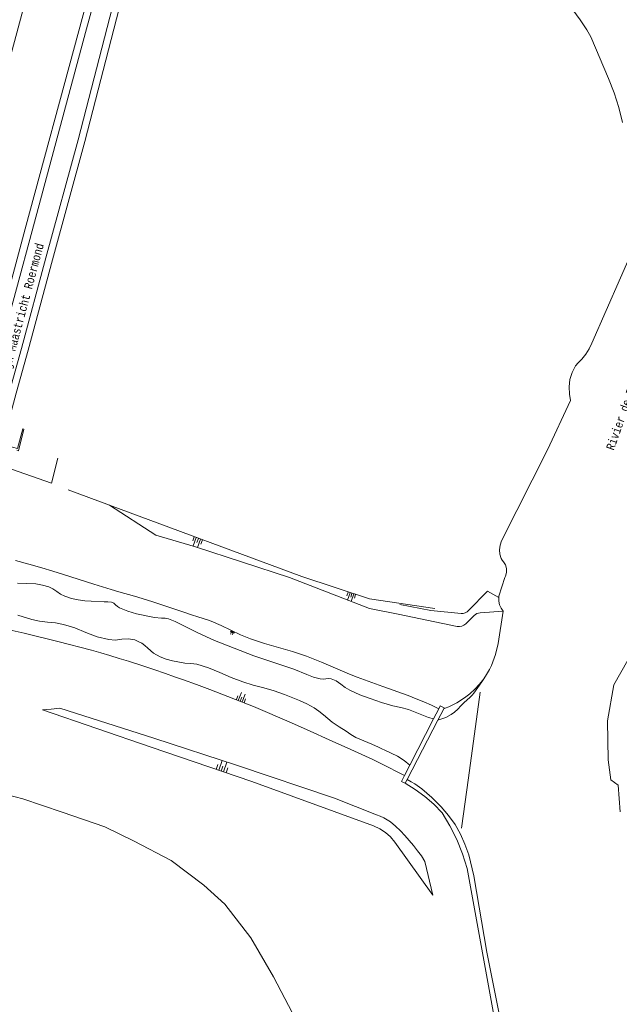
# Model space of a CAD drawing. Header units: metres. Extents: x 196790 to 198335, y 354523 to 356036.
# Tile 7 of 108: x 197176 to 197305, y 355017 to 355228. Entities that reach past the tile are written whole.
import ezdxf

# ---------------------------------------------------------------- set-up
doc = ezdxf.new("R2010")
doc.units = ezdxf.units.M
for name, color, linetype, lineweight in [('insteek water', 252, 'Continuous', 18), ('kademuur', 252, 'Continuous', 18), ('kant water', 252, 'Continuous', 18), ('kunstwerken', 252, 'Continuous', 18), ('overige afscheidingen', 252, 'Continuous', 18), ('overige tekst', 252, 'Continuous', 18), ('raster', 252, 'Continuous', 18), ('spoorrail', 252, 'Continuous', 18), ('taludlijn', 252, 'Continuous', 18), ('taludsymbool', 252, 'Continuous', 18), ('waternaam', 252, 'Continuous', 18)]:
    doc.layers.add(name, color=color, linetype=linetype, lineweight=lineweight)
doc.styles.add('Style-Courier New', font='cour.ttf')

# ---------------------------------------------------------------- blocks, each defined once
blk = doc.blocks.new('TA')
at = {"layer": 'taludsymbool', "linetype": 'Continuous', "lineweight": 0}
for p, q in [((-0.5, 0), (-0.5, -0.5)), ((-0.25, 0), (-0.25, -1)), ((0, 0), (0, -0.5)), ((0.25, 0), (0.25, -1)), ((0.5, 0), (0.5, -0.5))]:
    blk.add_line(p, q, dxfattribs=at)

msp = doc.modelspace()

# ---------------------------------------------------------------- linework, layer by layer
at = {"layer": 'insteek water'}
msp.add_line((197280.292, 355002.945), (197272.452, 355045.931), dxfattribs=at)
at = {"layer": 'insteek water', "flags": 128}
for points in [[(197295.167, 355230.084), (197296.723, 355227.984), (197298.14, 355225.794), (197299.01, 355224.282), (197302.836, 355215.361), (197304.03, 355212.296), (197305.015, 355209.15), (197305.785, 355205.944)], [(197308.445, 355179.607), (197299.256, 355158.651), (197298.644, 355157.424), (197297.908, 355156.259), (197297.059, 355155.174), (197296.111, 355154.184), (197295.906, 355153.965), (197295.728, 355153.723), (197295.004, 355152.342), (197294.535, 355150.828), (197294.35, 355149.254), (197294.451, 355147.698), (197294.674, 355146.321), (197289.695, 355135.768), (197279.886, 355116.219), (197279.548, 355115.311), (197279.414, 355114.328), (197279.501, 355113.339), (197279.794, 355112.416), (197279.992, 355112.054), (197280.246, 355111.729), (197280.697, 355111.07), (197280.942, 355110.269), (197280.931, 355109.432), (197280.682, 355108.673), (197280.616, 355108.529), (197280.562, 355108.379), (197279.285, 355104.327), (197279.25, 355104.04)], [(197175.572, 355112.04), (197178.421, 355111.25), (197181.262, 355110.434), (197183.587, 355109.744), (197185.905, 355109.032), (197192.404, 355106.961), (197196.121, 355105.815), (197197.784, 355105.319), (197201.119, 355104.356), (197202.779, 355103.848), (197205.068, 355103.114), (197211.904, 355100.82), (197213.316, 355100.363), (197214.734, 355099.924), (197215.854, 355099.566), (197216.964, 355099.176), (197217.542, 355098.959), (197219.686, 355098.068), (197221.781, 355097.068), (197223.879, 355096.073), (197226.03, 355095.199), (197228.999, 355094.185), (197232.02, 355093.341), (197235.043, 355092.505), (197238.02, 355091.516), (197240.183, 355090.647), (197241.25, 355090.18), (197247.261, 355087.626), (197248.922, 355086.962), (197254.396, 355085.008), (197259.865, 355083.041), (197261.523, 355082.371), (197263.169, 355081.672), (197264.805, 355080.951), (197266.408, 355080.225)], [(197279.25, 355104.04), (197279.264, 355103.259), (197279.441, 355102.481), (197279.776, 355101.756), (197280.243, 355101.13)], [(197280.243, 355101.13), (197279.127, 355094.188), (197278.576, 355091.814), (197277.674, 355089.469), (197277.248, 355088.606)], [(197259.01, 355065.879), (197257.348, 355066.761), (197255.648, 355067.642), (197253.939, 355068.503), (197252.219, 355069.343), (197247.554, 355071.487), (197242.858, 355073.564), (197238.815, 355075.375), (197234.78, 355077.201), (197226.643, 355080.705), (197217.255, 355084.361), (197214.454, 355085.392), (197211.645, 355086.403), (197209.71, 355087.087), (197207.771, 355087.761), (197205.25, 355088.619), (197202.723, 355089.459), (197199.865, 355090.383), (197197.865, 355091.012), (197195.859, 355091.625), (197193.876, 355092.212), (197191.889, 355092.783), (197184.704, 355094.666), (197177.48, 355096.394), (197174.245, 355097.151)], [(197305.33, 355058.118), (197304.905, 355063.826), (197303.306, 355064.963), (197302.762, 355069.274), (197302.611, 355077.624), (197303.979, 355085.345), (197306.942, 355090.649)], [(197276.403, 355087.188), (197276.027, 355086.642), (197275.126, 355085.487), (197274.13, 355084.408), (197273.047, 355083.414), (197271.89, 355082.516), (197270.263, 355081.485), (197268.533, 355080.637), (197267.802, 355080.345), (197267.472, 355080.226)], [(197267.099, 355057.911), (197265.326, 355059.719), (197263.407, 355061.384), (197261.361, 355062.889), (197259.207, 355064.221)], [(197272.452, 355045.931), (197271.476, 355049.071), (197270.25, 355052.133), (197268.787, 355055.089), (197267.099, 355057.911)]]:
    msp.add_lwpolyline(points, dxfattribs=at)
at = {"layer": 'kademuur', "flags": 128}
for points in [[(197277.248, 355088.606), (197276.831, 355087.894), (197276.403, 355087.188)], [(197276.403, 355087.188), (197275.789, 355086.216), (197275.154, 355085.258), (197273.915, 355083.586), (197273.532, 355083.14), (197273.126, 355082.715), (197271.801, 355081.459), (197271.13, 355080.806), (197270.473, 355080.139), (197269.784, 355079.503), (197269.027, 355078.949), (197267.886, 355078.343), (197267.284, 355078.108), (197266.196, 355077.754)]]:
    msp.add_lwpolyline(points, dxfattribs=at)
at = {"layer": 'kant water', "flags": 128}
for points in [[(197265.281, 355078.041), (197264.207, 355078.329), (197262.042, 355079.168), (197259.886, 355080.027), (197258.224, 355080.449), (197256.556, 355080.841), (197254.09, 355081.574), (197251.652, 355082.395), (197249.442, 355083.212), (197247.288, 355084.163), (197246.279, 355084.76), (197245.359, 355085.486), (197244.4, 355086.169), (197243.311, 355086.619), (197242.729, 355086.707), (197242.144, 355086.649), (197241.561, 355086.577), (197240.976, 355086.622), (197239.506, 355086.987), (197238.098, 355087.545), (197235.31, 355088.713), (197226.721, 355091.586), (197218.262, 355094.823), (197214.713, 355096.509), (197209.844, 355098.941), (197208.434, 355099.495), (197207.679, 355099.635), (197206.911, 355099.663), (197205.381, 355099.776), (197201.576, 355100.579), (197199.708, 355101.128), (197197.907, 355101.87), (197197.457, 355102.141), (197197.068, 355102.493), (197196.67, 355102.838), (197196.198, 355103.072), (197195.423, 355103.172), (197194.642, 355103.167), (197191.851, 355103.289), (197190.455, 355103.37), (197189.069, 355103.558), (197187.585, 355103.887), (197186.147, 355104.38), (197185.267, 355104.819), (197184.45, 355105.368), (197183.63, 355105.913), (197182.741, 355106.338), (197181.37, 355106.747), (197179.96, 355106.987), (197177.984, 355107.082), (197176.007, 355107.138)], [(197176.074, 355100.303), (197179.084, 355099.354), (197180.765, 355098.999), (197182.471, 355098.803), (197184.179, 355098.615), (197185.865, 355098.282), (197188.329, 355097.554), (197190.709, 355096.587), (197193.108, 355095.661), (197195.608, 355095.061), (197196.999, 355094.954), (197198.387, 355095.103), (197199.784, 355095.206), (197201.163, 355094.96), (197201.935, 355094.665), (197202.67, 355094.272), (197203.349, 355093.789), (197203.956, 355093.229), (197205.206, 355092.151), (197206.644, 355091.34), (197207.925, 355090.855), (197209.25, 355090.511), (197211.938, 355090.006), (197213.2, 355089.906), (197214.46, 355089.768), (197217.002, 355089.019), (197219.444, 355087.992), (197221.858, 355086.905), (197224.337, 355085.973), (197226.572, 355085.27), (197228.837, 355084.669), (197231.099, 355084.053), (197233.318, 355083.299), (197236.549, 355082.011), (197238.126, 355081.275), (197239.645, 355080.425), (197240.676, 355079.725), (197241.632, 355078.926), (197243.561, 355077.351), (197245.054, 355076.352), (197246.564, 355075.379), (197247.55, 355074.677), (197248.57, 355074.025), (197250.301, 355073.298), (197252.058, 355072.637), (197253.453, 355071.987), (197254.145, 355071.648), (197254.838, 355071.316), (197256.187, 355070.715), (197257.509, 355070.053), (197258.954, 355069.094), (197260.179, 355068.146)], [(197273.927, 355044.411), (197272.808, 355048.898), (197272.017, 355051.165), (197271.072, 355053.329), (197269.926, 355055.394), (197268.502, 355057.351), (197267.717, 355058.273), (197266.908, 355059.173), (197264.917, 355061.208), (197262.76, 355063.066), (197261.265, 355064.087), (197260.482, 355064.543), (197259.615, 355065.01)], [(197273.927, 355044.411), (197276.692, 355028.036), (197279.342, 355014.813), (197279.077, 355011.581), (197279.898, 355009.543)]]:
    msp.add_lwpolyline(points, dxfattribs=at)
at = {"layer": 'kunstwerken'}
for p, q in [((197265.281, 355078.041), (197266.408, 355080.225)), ((197266.196, 355077.754), (197267.472, 355080.226)), ((197266.196, 355077.754), (197259.615, 355065.01)), ((197260.179, 355068.146), (197265.281, 355078.041)), ((197259.01, 355065.879), (197260.178, 355068.145)), ((197260.178, 355068.145), (197260.179, 355068.146)), ((197259.207, 355064.221), (197259.615, 355065.01))]:
    msp.add_line(p, q, dxfattribs=at)
at = {"layer": 'kunstwerken', "flags": 128}
for points in [[(197175.908, 355135.657), (197176.271, 355135.557), (197177.35, 355140.166), (197177.138, 355140.254), (197176.017, 355136.036), (197172.77, 355136.92)], [(197275.255, 355083.794), (197272.783, 355065.425), (197271.262, 355054.581)], [(197266.408, 355080.225), (197266.713, 355080.817), (197267.555, 355080.386), (197267.472, 355080.226)], [(197259.01, 355065.879), (197258.37, 355064.638), (197259.207, 355064.221)]]:
    msp.add_lwpolyline(points, dxfattribs=at)
at = {"layer": 'overige afscheidingen', "flags": 128}
msp.add_lwpolyline([(197236.361, 355012.283), (197235.825, 355013.441), (197230.914, 355022.692), (197226.099, 355031.075), (197220.513, 355038.302), (197215.987, 355042.35), (197208.957, 355047.649), (197201.06, 355051.793), (197194.742, 355054.914), (197185.607, 355058.053), (197177.132, 355060.861), (197162.287, 355064.774)], dxfattribs=at)
at = {"layer": 'raster', "flags": 128}
for points in [[(197152.698, 355139.293), (197183.032, 355251.856), (197185.157, 355255.865)], [(197184.71, 355133.954), (197183.297, 355128.608), (197174.738, 355131.573)], [(197195.778, 355123.844), (197237.038, 355108.54), (197251.512, 355103.808), (197265.535, 355101.691)]]:
    msp.add_lwpolyline(points, dxfattribs=at)
at = {"layer": 'spoorrail', "flags": 128}
for points in [[(197165.99, 355138.766), (197170.972, 355158.188), (197177.697, 355183.132), (197189.197, 355225.614), (197194.566, 355245.476), (197197.094, 355256.572)], [(197167.438, 355138.372), (197172.423, 355157.806), (197179.145, 355182.741), (197190.645, 355225.222), (197196.022, 355245.114), (197198.546, 355256.189)], [(197171.322, 355137.314), (197174.303, 355148.273), (197176.87, 355157.496), (197182.117, 355176.908), (197189.007, 355202.235), (197196.372, 355230.746), (197202.994, 355256.028)], [(197204.444, 355255.646), (197197.824, 355230.368), (197190.457, 355201.851), (197183.564, 355176.516), (197178.315, 355157.094), (197175.749, 355147.875), (197172.77, 355136.92)]]:
    msp.add_lwpolyline(points, dxfattribs=at)
at = {"layer": 'taludlijn'}
msp.add_line((197186.88, 355127.145), (197195.778, 355123.844), dxfattribs=at)
at = {"layer": 'taludlijn', "flags": 128}
for points in [[(197195.778, 355123.844), (197205.678, 355117.441), (197214.233, 355114.915), (197234.367, 355108.372), (197251.515, 355101.684), (197257.667, 355100.513), (197270.37, 355097.884), (197270.853, 355097.844), (197271.346, 355097.925), (197271.804, 355098.126), (197272.186, 355098.424), (197273.992, 355100.212), (197274.583, 355100.617), (197275.278, 355100.791), (197280.243, 355101.13)], [(197258.065, 355102.582), (197264.671, 355101.291), (197271.176, 355100.657), (197271.618, 355100.664), (197272.059, 355100.771), (197272.465, 355100.975), (197272.806, 355101.256), (197276.87, 355105.45), (197279.25, 355104.04)], [(197252.414, 355055.081), (197253.732, 355054.488), (197254.96, 355053.695), (197256.055, 355052.727), (197256.983, 355051.619), (197265.15, 355040.24), (197263.438, 355047.467), (197262.66, 355048.63), (197261.839, 355049.763), (197260.978, 355050.866), (197260.077, 355051.936), (197259.125, 355053.004), (197258.155, 355054.055), (197257.126, 355055.052), (197256.009, 355055.948), (197255.312, 355056.412), (197254.578, 355056.816), (197253.821, 355057.171), (197253.048, 355057.492), (197244.019, 355061.005), (197223.223, 355068.053), (197205.237, 355073.931), (197185.134, 355080.317), (197183.278, 355080.119), (197181.419, 355079.962), (197204.693, 355071.995), (197226.287, 355064.577), (197252.414, 355055.081)]]:
    msp.add_lwpolyline(points, dxfattribs=at)

# ---------------------------------------------------------------- block references
at = {"layer": 'taludsymbool'}
for p, xscale, yscale, zscale, rotation in [((197214.827, 355116.759), 1.891161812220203, 1.891161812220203, 1.891161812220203, 339.6389823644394), ((197247.754, 355104.962), 1.669709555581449, 1.669709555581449, 1.669709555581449, 341.8905918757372), ((197222.254, 355096.831), 0.7562466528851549, 0.7562466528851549, 0.7562466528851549, 333.7060090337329), ((197223.809, 355081.843), 1.783427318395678, 1.783427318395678, 1.783427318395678, 158.3835304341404), ((197219.707, 355066.837), 2.23962228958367, 2.23962228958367, 2.23962228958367, 161.0311042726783)]:
    msp.add_blockref('TA', p, dxfattribs=dict(at, xscale=xscale, yscale=yscale, zscale=zscale, rotation=rotation))

# ---------------------------------------------------------------- texts
at = {"layer": 'overige tekst', "style": 'Style-Courier New', "width": 0.694444}
msp.add_text('Spoorlijn Maastricht Roermond', height=1.8, rotation=75.04644, dxfattribs=at).set_placement((197172.324, 355144.668))
at = {"layer": 'waternaam', "style": 'Style-Courier New', "width": 0.694444}
msp.add_text('Rivier de Roer', height=1.8, rotation=70.42327, dxfattribs=at).set_placement((197303.933, 355135.509))

doc.saveas('drawing.dxf')
